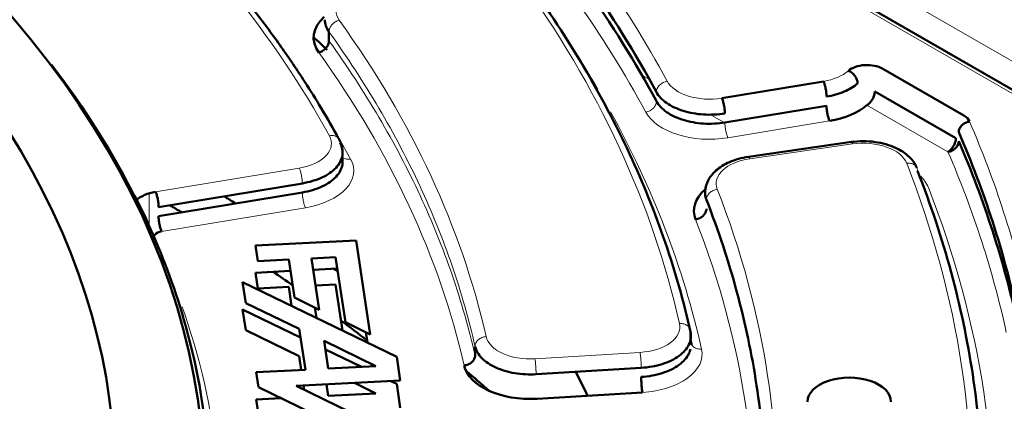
# Model space of a CAD drawing. Header units: millimetres. Extents: x 5 to 414, y 5 to 290.
# Tile 67 of 83: x 358.33 to 367.18, y 205.76 to 209.2. Entities that reach past the tile are written whole.
import ezdxf

# ---------------------------------------------------------------- set-up
doc = ezdxf.new("R2010")
doc.units = ezdxf.units.MM
doc.layers.add('1', color=7, linetype='Continuous', true_color=0xffffff)

msp = doc.modelspace()

# ---------------------------------------------------------------- linework, layer by layer
at = {"layer": '1', "color": 18, "linetype": 'Continuous', "lineweight": 13}
for p, q in [((372.7639, 205.6381), (356.93373, 214.77765)), ((372.20438, 205.67109), (363.1809, 210.88079)), ((363.98886, 208.65865), (363.92034, 208.69821)), ((366.67146, 208.00819), (365.94316, 208.42868)), ((364.65876, 208.27188), (364.52871, 208.34697)), ((364.69395, 208.13492), (365.60737, 208.28614)), ((365.81354, 208.07907), (364.89153, 207.94635)), ((359.5484, 207.64813), (360.84067, 207.86207)), ((359.49121, 207.29719), (359.49121, 207.63476)), ((359.60352, 207.29219), (360.8958, 207.50613)), ((359.77283, 207.46185), (359.77283, 207.47046)), ((362.95851, 206.14737), (363.90359, 206.20472))]:
    msp.add_line(p, q, dxfattribs=at)
at = {"layer": '1', "color": 18, "linetype": 'Continuous', "lineweight": 50}
for p, q in [((372.25456, 205.67593), (363.23048, 210.88599)), ((361.10775, 209.08747), (361.10775, 209.00582)), ((366.08459, 208.75528), (366.81288, 208.33479)), ((364.63882, 208.49087), (365.55224, 208.64209)), ((366.74217, 208.13067), (366.01387, 208.55115)), ((365.5798, 208.42329), (364.66638, 208.27207)), ((365.82446, 208.10002), (364.87728, 207.96368)), ((359.57596, 207.51099), (360.86823, 207.72493)), ((360.86823, 207.64328), (359.57596, 207.42934)), ((361.35074, 207.21192), (360.44697, 207.16627)), ((361.47877, 206.36698), (361.35074, 207.21192)), ((360.44697, 207.16627), (360.46831, 207.02545)), ((360.46831, 207.02545), (360.7456, 207.03945)), ((360.7456, 207.03945), (360.79749, 206.69703)), ((360.951, 207.04983), (361.16667, 207.06072)), ((361.02086, 206.58882), (360.951, 207.04983)), ((361.16667, 207.06072), (361.2554, 206.47519)), ((360.44697, 206.92132), (360.7611, 206.93719)), ((360.46831, 206.7805), (360.44697, 206.92132)), ((360.9665, 206.94756), (361.18217, 206.95846)), ((361.71623, 206.16579), (360.33133, 206.83671)), ((360.33133, 206.83671), (360.35992, 206.64804)), ((360.7456, 206.7945), (360.46831, 206.7805)), ((360.77152, 206.62346), (360.7456, 206.7945)), ((361.16667, 206.81578), (360.98784, 206.80674)), ((361.22943, 206.40163), (361.16667, 206.81578)), ((360.79749, 206.69703), (361.02086, 206.58882)), ((360.33133, 206.59177), (360.85165, 206.3397)), ((360.35992, 206.40309), (360.33133, 206.59177)), ((360.35992, 206.64804), (360.84017, 206.41538)), ((360.9808, 206.60822), (360.99489, 206.51526)), ((361.2554, 206.47519), (361.47877, 206.36698)), ((360.84017, 206.17043), (360.35992, 206.40309)), ((360.84017, 206.41538), (360.89565, 206.04924)), ((361.43872, 206.38639), (361.4528, 206.29342)), ((364.35764, 206.38983), (364.35764, 206.30818)), ((361.06354, 206.30717), (361.52983, 206.08128)), ((361.10106, 206.05962), (361.06354, 206.30717)), ((361.075, 206.23149), (361.39872, 206.07466)), ((362.42092, 206.17633), (362.42092, 206.25798)), ((360.85882, 206.04738), (360.84017, 206.17043)), ((361.74887, 205.95044), (361.71623, 206.16579)), ((360.89565, 206.04924), (360.45404, 206.02694)), ((361.52983, 206.08128), (361.10106, 206.05962)), ((362.96896, 206.0083), (363.91405, 206.06565)), ((360.45404, 206.02694), (360.47448, 205.89204)), ((360.81244, 205.90314), (361.74887, 205.95044)), ((361.66398, 205.94616), (361.71623, 205.92084)), ((360.47448, 205.89204), (360.95473, 205.65938)), ((361.8308, 205.40979), (360.81244, 205.90314)), ((360.88608, 205.86746), (360.88016, 205.90656)), ((361.08556, 205.91693), (361.10106, 205.81467)), ((361.52983, 205.83633), (361.3372, 205.92964)), ((361.71623, 205.92084), (361.74887, 205.70549)), ((360.45404, 205.78199), (360.67827, 205.79331)), ((360.47448, 205.64709), (360.45404, 205.78199)), ((361.10106, 205.81467), (361.52983, 205.83633)), ((363.9245, 205.84493), (362.97942, 205.78759))]:
    msp.add_line(p, q, dxfattribs=at)
at = {"layer": '1', "color": 18, "linetype": 'Continuous', "lineweight": 13}
for centre, major_axis, start_param, end_param in [((343.28371, 204.89541), (-18.7, 0), 3.4481711, 3.7076788), ((343.28371, 204.89541), (21.85, 0), 0.3017265, 0.4762594), ((343.28371, 204.65046), (21.65, 0), 0.3017265, 0.4762594), ((343.28371, 204.89541), (-21.15, 0), 3.2704111, 3.536373), ((361.56951, 209.27984), (-0.4, 0), 5.131268, 6.6768091), ((343.28371, 204.65046), (-21.35, 0), 3.4654858, 3.536373), ((343.28371, 204.89541), (19.4, 0), 0.129975, 0.3936238), ((343.28371, 204.65046), (19.2, 0), 0.129975, 0.3936238), ((365.44198, 208.86408), (-0.4, 0), 1.850049, 2.5594765), ((364.52856, 208.71286), (-0.4, 0), 0.3017265, 1.850049), ((343.28371, 205.05871), (14.85, 0), 5.4977871, 6.6879599), ((343.28371, 204.65046), (-21.35, 0), 3.2704111, 3.4480653), ((364.52856, 208.46791), (-0.6, 0), 0.3017265, 1.850049), ((343.28371, 204.65046), (-18.9, 0), 3.4481711, 3.4816314), ((343.28371, 204.89541), (24.3, 0), 0.1249641, 0.2437235), ((360.73041, 208.08407), (-0.4, 0), 1.850049, 3.4481711), ((365.9103, 207.85499), (-0.4, 0), 3.3643854, 4.9567351), ((343.28371, 204.65046), (24.1, 0), 0.1249641, 0.2437235), ((360.73041, 207.83912), (-0.6, 0), 1.850049, 3.4481711), ((364.9883, 207.72227), (-0.4, 0), 4.9567351, 6.5050576), ((343.28371, 204.89541), (-23.6, 0), 3.0933329, 3.3643854), ((365.9103, 207.61004), (-0.6, 0), 3.3643854, 3.7090295), ((343.28371, 204.89541), (21.85, 0), 6.2358459, 6.5050576), ((343.28371, 204.65046), (-23.8, 0), 3.0933329, 3.3643854), ((343.28371, 204.65046), (21.65, 0), 6.2358459, 6.5050576), ((343.28371, 204.65046), (16.85, 0), 6.2001079, 6.4864694), ((363.86178, 206.4344), (-0.4, 0), 1.6755161, 3.2704111), ((362.9167, 206.37705), (-0.4, 0), 0.129975, 1.6755161), ((363.86178, 206.18945), (-0.6, 0), 1.6755161, 3.2704111)]:
    msp.add_ellipse(centre, major_axis=major_axis, ratio=0.57735, start_param=start_param, end_param=end_param, dxfattribs=at)
at = {"layer": '1', "color": 18, "linetype": 'Continuous', "lineweight": 50}
for centre, major_axis, start_param, end_param in [((343.28371, 204.81376), (21.75, 0), 0.3017265, 0.4762594), ((343.28371, 204.94219), (-16.70868, 0), 2.3561945, 3.7576884), ((343.28371, 204.73211), (-21.75, 0), 3.4433191, 3.617852), ((343.28371, 205.05871), (-15.89931, 0), 2.3561945, 3.6800322), ((361.56951, 209.03489), (0.6, 0), 2.5720787, 3.5352165), ((343.28371, 202.60922), (20.9, 0), 0.5508289, 0.5619669), ((343.28371, 204.89541), (-16.75, 0), 3.4223164, 3.5562662), ((365.94316, 208.67363), (0.2, 0), 0.7853982, 2.5594765), ((365.44198, 208.61913), (0.6, 0), 4.9916417, 5.7010692), ((366.67146, 208.25314), (0.2, 0), 0.2437235, 0.7853982), ((343.28371, 205.05871), (-14.75, 0), 0.7853982, 3.5302175), ((343.28371, 204.81376), (24.2, 0), 0.1249641, 0.2437235), ((343.28371, 204.73211), (-24.2, 0), 3.2665567, 3.3853162), ((359.63109, 207.48164), (0.3, 0), 1.850049, 2.5745927), ((364.9883, 207.47732), (0.6, 0), 2.5542729, 3.3634649), ((343.28371, 198.52674), (23.07382, 0), 0.7435422, 0.7501409), ((343.28371, 198.52674), (-22.62445, 0), 3.8950956, 3.9018748), ((359.63109, 207.23669), (-0.1, 0), 4.9916417, 6.5506383), ((343.28371, 198.52674), (-22.62445, 0), 3.8282589, 3.8403839), ((343.28371, 198.52674), (23.07382, 0), 0.6826908, 0.6851868), ((343.28371, 198.52674), (-22.62445, 0), 3.7801771, 3.7973492), ((362.9167, 206.1321), (0.6, 0), 3.2715676, 4.8171087), ((343.28371, 198.52674), (23.07382, 0), 0.5828211, 0.5991457), ((343.28371, 202.60922), (20.9, 0), 0.268934, 0.2874692), ((365.78371, 205.76144), (0.375, 0), 0, 3.1415927)]:
    msp.add_ellipse(centre, major_axis=major_axis, ratio=0.57735, start_param=start_param, end_param=end_param, dxfattribs=at)
for points, knots in [([(361.17744, 208.1583), (361.12642, 208.25108), (361.02959, 208.41888), (360.89209, 208.63744), (360.77381, 208.81542), (360.6655, 208.97119), (360.5522, 209.12715), (360.43329, 209.28391), (360.29958, 209.45291), (360.1507, 209.63259), (360.00114, 209.80441), (359.85505, 209.96549), (359.68884, 210.14212), (359.44971, 210.38413), (359.25296, 210.57007), (359.13389, 210.67826)], [0, 0, 0, 0, 0.1046614, 0.1902118, 0.250032, 0.3096292, 0.3706522, 0.4318157, 0.4935422, 0.5702714, 0.6457221, 0.700034, 0.7653448, 0.8620018, 1, 1, 1, 1]), ([(361.06952, 209.1961), (361.06952, 209.1961), (361.07002, 209.15887), (361.0832, 209.12159), (361.10775, 209.08747)], [0, 0, 0, 0, 0.0000625, 1, 1, 1, 1]), ([(366.01387, 208.55115), (366.01387, 208.54581), (366.01342, 208.5402), (366.01161, 208.52868), (366.01026, 208.52276), (366.00672, 208.51084), (366.00453, 208.50484), (365.99939, 208.49298), (365.99644, 208.48713), (365.98989, 208.47579), (365.9863, 208.47031), (365.9786, 208.45993), (365.9745, 208.45503), (365.96595, 208.446), (365.9615, 208.44187), (365.95242, 208.43455), (365.94779, 208.43135), (365.94316, 208.42868)], [0, 0, 0, 0, 0.125, 0.125, 0.25, 0.25, 0.375, 0.375, 0.5, 0.5, 0.625, 0.625, 0.75, 0.75, 0.875, 0.875, 1, 1, 1, 1]), ([(365.60737, 208.28614), (365.60556, 208.28977), (365.60376, 208.29393), (365.60022, 208.30314), (365.59848, 208.30819), (365.59515, 208.31899), (365.59355, 208.32474), (365.59055, 208.33672), (365.58915, 208.34295), (365.5866, 208.35565), (365.58545, 208.36211), (365.58344, 208.37503), (365.58259, 208.38149), (365.58121, 208.39415), (365.58068, 208.40034), (365.57998, 208.41224), (365.5798, 208.41794), (365.5798, 208.42329)], [0, 0, 0, 0, 0.125, 0.125, 0.25, 0.25, 0.375, 0.375, 0.5, 0.5, 0.625, 0.625, 0.75, 0.75, 0.875, 0.875, 1, 1, 1, 1]), ([(366.39244, 207.86344), (366.37708, 207.89971), (366.33014, 207.96867), (366.22436, 208.0383), (366.11325, 208.07862), (366.01505, 208.09926), (365.90741, 208.10658), (365.83581, 208.10157), (365.79929, 208.0964)], [0, 0, 0, 0, 0.2105132, 0.4476366, 0.576171, 0.7111079, 0.8525975, 1, 1, 1, 1]), ([(366.67146, 208.00819), (366.67609, 208.01087), (366.68072, 208.01406), (366.6898, 208.02139), (366.69425, 208.02552), (366.7028, 208.03455), (366.7069, 208.03944), (366.7146, 208.04983), (366.71819, 208.05531), (366.72474, 208.06664), (366.72769, 208.0725), (366.73283, 208.08435), (366.73502, 208.09035), (366.73856, 208.10227), (366.73991, 208.10819), (366.74172, 208.11972), (366.74217, 208.12532), (366.74217, 208.13067)], [0, 0, 0, 0, 0.125, 0.125, 0.25, 0.25, 0.375, 0.375, 0.5, 0.5, 0.625, 0.625, 0.75, 0.75, 0.875, 0.875, 1, 1, 1, 1]), ([(361.22824, 207.94722), (361.23106, 207.92953), (361.23117, 207.87294), (361.1828, 207.78062), (361.053, 207.69005), (360.93182, 207.6538), (360.86823, 207.64328)], [0, 0, 0, 0, 0.1332924, 0.4221949, 0.7110975, 1, 1, 1, 1]), ([(364.87728, 207.96367), (364.8146, 207.95447), (364.70794, 207.92463), (364.58323, 207.84709), (364.51155, 207.75701), (364.49306, 207.69245), (364.48957, 207.6608)], [0, 0, 0, 0, 0.2985886, 0.5668944, 0.8016488, 1, 1, 1, 1]), ([(366.98371, 204.81381), (366.98371, 204.90275), (366.97699, 205.30079), (366.9116, 206.00725), (366.71741, 206.92817), (366.51621, 207.53575), (366.39795, 207.83712)], [0, 0, 0, 0, 0.0875219, 0.3916812, 0.6958406, 1, 1, 1, 1]), ([(359.5484, 207.64814), (359.5502, 207.6445), (359.55201, 207.64034), (359.55554, 207.63113), (359.55728, 207.62608), (359.56061, 207.61528), (359.56221, 207.60953), (359.56521, 207.59755), (359.56661, 207.59132), (359.56916, 207.57863), (359.57031, 207.57216), (359.57232, 207.55924), (359.57317, 207.55278), (359.57455, 207.54013), (359.57508, 207.53393), (359.57578, 207.52203), (359.57596, 207.51633), (359.57596, 207.51099)], [0, 0, 0, 0, 0.125, 0.125, 0.25, 0.25, 0.375, 0.375, 0.5, 0.5, 0.625, 0.625, 0.75, 0.75, 0.875, 0.875, 1, 1, 1, 1]), ([(364.49724, 207.69499), (364.49648, 207.6927), (364.48439, 207.65368), (364.48645, 207.6132), (364.50056, 207.57709)], [0, 0, 0, 0, 0.0589342, 1, 1, 1, 1]), ([(360.03371, 204.90198), (360.03371, 205.21845), (359.97985, 205.85139), (359.74653, 206.75953), (359.49864, 207.34333), (359.36058, 207.61595)], [0, 0, 0, 0, 0.3451251, 0.6902502, 1, 1, 1, 1]), ([(359.40893, 207.48729), (359.40853, 207.48869), (359.4077, 207.49163), (359.40643, 207.49604), (359.40513, 207.50051), (359.40383, 207.50489), (359.40254, 207.50916), (359.40125, 207.51335), (359.39997, 207.51743), (359.3987, 207.52143), (359.39743, 207.52532), (359.39617, 207.52912), (359.39491, 207.53283), (359.39367, 207.53644), (359.39242, 207.53995), (359.39119, 207.54337), (359.38996, 207.54669), (359.38874, 207.54992), (359.38752, 207.55305), (359.38631, 207.55609), (359.38511, 207.55903), (359.38392, 207.56188), (359.38273, 207.56463), (359.38154, 207.56728), (359.38037, 207.56984), (359.3792, 207.57231), (359.37842, 207.57389), (359.37803, 207.57467)], [0, 0, 0, 0, 0.0415472, 0.0869938, 0.1318754, 0.1762016, 0.2199823, 0.2632279, 0.3059489, 0.3481566, 0.3898624, 0.4310782, 0.4718164, 0.5120897, 0.5519115, 0.5912953, 0.6302555, 0.6688064, 0.7069634, 0.7447419, 0.782158, 0.8192281, 0.8559693, 0.892399, 0.9285351, 0.9643958, 1, 1, 1, 1]), ([(359.57596, 207.42934), (359.57596, 207.42399), (359.57614, 207.41829), (359.57684, 207.40639), (359.57737, 207.40019), (359.57875, 207.38754), (359.5796, 207.38108), (359.58161, 207.36816), (359.58276, 207.36169), (359.58531, 207.349), (359.58671, 207.34277), (359.58971, 207.33079), (359.59131, 207.32504), (359.59464, 207.31424), (359.59638, 207.30919), (359.59992, 207.29998), (359.60172, 207.29582), (359.60353, 207.29219)], [0, 0, 0, 0, 0.125, 0.125, 0.25, 0.25, 0.375, 0.375, 0.5, 0.5, 0.625, 0.625, 0.75, 0.75, 0.875, 0.875, 1, 1, 1, 1]), ([(364.35777, 206.23491), (364.35477, 206.22115), (364.33705, 206.16967), (364.26459, 206.08737), (364.10968, 206.01145), (363.9797, 205.98799), (363.91405, 205.984)], [0, 0, 0, 0, 0.1073919, 0.4049279, 0.702464, 1, 1, 1, 1])]:
    msp.add_open_spline(points, degree=3, knots=knots, dxfattribs=at)
for points, degree in [([(364.35764, 206.38983), (364.29715, 206.65944), (364.14506, 207.19652), (363.82476, 207.99148), (363.4137, 208.77239), (363.08029, 209.28141), (362.89918, 209.53237)], 3), ([(361.10775, 209.00582), (361.10775, 208.9952), (361.10294, 208.97258), (361.08239, 208.94051), (361.05169, 208.91498), (361.02741, 208.90491), (361.0154, 208.90203)], 3), ([(365.85963, 208.62372), (365.85963, 208.63434), (365.85529, 208.65746), (365.8367, 208.69166), (365.80893, 208.72039), (365.78697, 208.73298), (365.7761, 208.73711)], 3), ([(365.55224, 208.64209), (365.55582, 208.63487), (365.56307, 208.61602), (365.57223, 208.57941), (365.57837, 208.53992), (365.5798, 208.51556), (365.5798, 208.50494)], 3), ([(365.5798, 208.50494), (365.60818, 208.50964), (365.66361, 208.52197), (365.73971, 208.54863), (365.80648, 208.58261), (365.8434, 208.60948), (365.85963, 208.62372)], 3), ([(364.05115, 208.54543), (364.0702, 208.51008), (364.13284, 208.44298), (364.28512, 208.37079), (364.47322, 208.33692), (364.60475, 208.34352), (364.66638, 208.35372)], 3), ([(364.66638, 208.27207), (364.60475, 208.26187), (364.47322, 208.25527), (364.28512, 208.28914), (364.13284, 208.36133), (364.0702, 208.42843), (364.05115, 208.46378)], 3), ([(364.66638, 208.35372), (364.66638, 208.36434), (364.66495, 208.3887), (364.65881, 208.42819), (364.64965, 208.46481), (364.6424, 208.48365), (364.63882, 208.49087)], 3), ([(366.86555, 208.28101), (366.85293, 208.2792), (366.82741, 208.27128), (366.79515, 208.24848), (366.77356, 208.21824), (366.76851, 208.19604), (366.76851, 208.18543)], 3), ([(361.19956, 208.11999), (361.17744, 208.1583)], 1), ([(360.86823, 207.72493), (360.93182, 207.73545), (361.053, 207.7717), (361.1828, 207.86227), (361.24175, 207.97479), (361.22706, 208.05313), (361.2071, 208.08954)], 3), ([(361.23007, 207.99207), (361.23289, 208.05829), (361.19956, 208.11999)], 2), ([(366.76851, 208.10378), (366.76851, 208.09316), (366.76346, 208.07096), (366.74186, 208.04072), (366.7096, 208.01792), (366.68408, 208.01001), (366.67146, 208.00819)], 3), ([(364.50056, 207.57709), (364.60791, 207.30233), (364.79064, 206.74847), (364.96731, 205.90904), (365.0458, 205.06465), (365.03243, 204.50087), (365.00934, 204.21953)], 3), ([(364.50056, 207.49544), (364.50056, 207.48482), (364.49548, 207.46269), (364.47377, 207.43273), (364.44135, 207.41033), (364.41569, 207.40274), (364.40301, 207.40109)], 3), ([(363.91405, 206.06565), (363.9797, 206.06964), (364.10968, 206.0931), (364.26459, 206.16902), (364.35666, 206.27359), (364.36612, 206.35203), (364.35764, 206.38983)], 3), ([(364.35925, 206.3128), (364.36238, 206.29915), (364.36546, 206.28549), (364.3685, 206.27184)], 3), ([(362.42092, 206.25798), (362.42921, 206.22134), (362.47094, 206.14918), (362.59921, 206.0631), (362.77404, 206.01109), (362.90532, 206.00444), (362.96896, 206.0083)], 3), ([(362.32176, 206.0872), (362.33466, 206.08817), (362.36073, 206.09439), (362.39369, 206.11505), (362.41576, 206.14385), (362.42092, 206.16571), (362.42092, 206.17633)], 3), ([(363.91405, 205.984), (363.91405, 205.97338), (363.91459, 205.94892), (363.91692, 205.90901), (363.92039, 205.87175), (363.92314, 205.8524), (363.9245, 205.84493)], 3)]:
    msp.add_open_spline(points, degree=degree, dxfattribs=at)
at = {"layer": '1', "color": 18, "linetype": 'Continuous', "lineweight": 13}
for points in [[(361.10775, 209.08747), (361.10775, 209.09809), (361.11255, 209.12071), (361.13311, 209.15278), (361.1638, 209.17831), (361.18809, 209.18838), (361.2001, 209.19126)], [(361.10775, 209.08747), (361.27035, 208.86142), (361.56984, 208.40298), (361.93958, 207.69984), (362.22831, 206.98416), (362.36597, 206.50069), (362.42092, 206.25798)], [(364.14663, 208.64423), (364.13421, 208.642), (364.10911, 208.63324), (364.07737, 208.60937), (364.05612, 208.57841), (364.05115, 208.55605), (364.05115, 208.54543)], [(364.05115, 208.46378), (364.05115, 208.45316), (364.04618, 208.43079), (364.02493, 208.39984), (363.9932, 208.37596), (363.96809, 208.3672), (363.95567, 208.36497)], [(364.69395, 208.13492), (364.69036, 208.14214), (364.68311, 208.16098), (364.67395, 208.1976), (364.66782, 208.23709), (364.66638, 208.26145), (364.66638, 208.27207)], [(361.23502, 207.95526), (361.24384, 207.94932), (361.26497, 207.94107), (361.29004, 207.9414), (361.30244, 207.94366)], [(366.30042, 207.90602), (366.3131, 207.90768), (366.33875, 207.90678), (366.37117, 207.89285), (366.39287, 207.86855), (366.39795, 207.84774), (366.39795, 207.83712)], [(360.84067, 207.86207), (360.84425, 207.85486), (360.8515, 207.83601), (360.86066, 207.79939), (360.8668, 207.7599), (360.86823, 207.73555), (360.86823, 207.72493)], [(360.86823, 207.64328), (360.86823, 207.63266), (360.86967, 207.6083), (360.8758, 207.56881), (360.88496, 207.53219), (360.89221, 207.51335), (360.8958, 207.50613)], [(364.5981, 207.67145), (364.58542, 207.6698), (364.55977, 207.66221), (364.52734, 207.63981), (364.50563, 207.60984), (364.50056, 207.58771), (364.50056, 207.57709)], [(364.35764, 206.38983), (364.35764, 206.40045), (364.35248, 206.42154), (364.33041, 206.44702), (364.29745, 206.46273), (364.27137, 206.46503), (364.25847, 206.46406)], [(362.42092, 206.25798), (362.42092, 206.2686), (362.42608, 206.29046), (362.44814, 206.31927), (362.4811, 206.33992), (362.50718, 206.34614), (362.52007, 206.34711)], [(364.35764, 206.30818), (364.35599, 206.31555), (364.35432, 206.32291), (364.35265, 206.33027)], [(364.35764, 206.30818), (364.35764, 206.29756), (364.3628, 206.27648), (364.38487, 206.25099), (364.41783, 206.23528), (364.44391, 206.23298), (364.45681, 206.23395)], [(362.96896, 206.0083), (362.96896, 206.01892), (362.96842, 206.04338), (362.96609, 206.0833), (362.96262, 206.12056), (362.95987, 206.1399), (362.95851, 206.14737)], [(363.90359, 206.20472), (363.90495, 206.19725), (363.9077, 206.17791), (363.91118, 206.14065), (363.9135, 206.10073), (363.91405, 206.07627), (363.91405, 206.06565)]]:
    msp.add_open_spline(points, degree=3, dxfattribs=at)
for points, knots in [([(361.10775, 209.00582), (361.27038, 208.77973), (361.4201, 208.55054), (361.69308, 208.08696), (361.81633, 207.85257), (362.03583, 207.37962), (362.13207, 207.14106), (362.29714, 206.66079), (362.36596, 206.41908), (362.42092, 206.17633)], [0, 0, 0, 0, 0.25, 0.25, 0.5, 0.5, 0.75, 0.75, 1, 1, 1, 1]), ([(361.19957, 208.11997), (361.1948, 208.12877), (361.18072, 208.14406), (361.14923, 208.15636), (361.12416, 208.15603), (361.11176, 208.15377)], [0, 0, 0, 0, 0.3290983, 0.6645491, 1, 1, 1, 1]), ([(365.81353, 208.07907), (365.81195, 208.08274), (365.81037, 208.08588), (365.80726, 208.09098), (365.80574, 208.09295), (365.80281, 208.09563), (365.80141, 208.09635), (365.79982, 208.09645), (365.79954, 208.09644), (365.79927, 208.0964)], [0, 0, 0, 0, 0.3113931, 0.3113931, 0.6227862, 0.6227862, 0.9341793, 0.9341793, 1, 1, 1, 1]), ([(364.89153, 207.94635), (364.88838, 207.95363), (364.88328, 207.96205), (364.87882, 207.9639), (364.87727, 207.96367)], [0, 0, 0, 0, 0.6231015, 1, 1, 1, 1])]:
    msp.add_open_spline(points, degree=3, knots=knots, dxfattribs=at)

doc.saveas('drawing.dxf')
